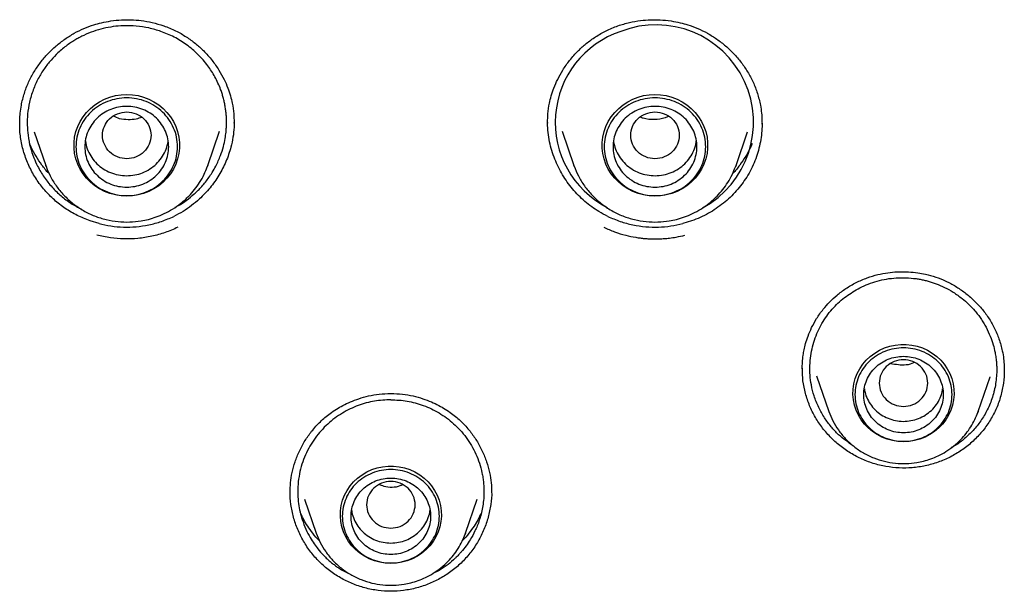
# Model space of a CAD drawing. Header units: millimetres. Extents: x 8 to 1918, y 12 to 2737.
# Tile 72 of 117: x 925 to 947, y 2306 to 2318. Entities that reach past the tile are written whole.
import ezdxf

# ---------------------------------------------------------------- set-up
doc = ezdxf.new("R2010")
doc.units = ezdxf.units.MM

msp = doc.modelspace()

# ---------------------------------------------------------------- linework, layer by layer
at = {"color": 7, "linetype": 'Continuous', "lineweight": 30}
for p, q in [((925.086, 2316.097), (925.087, 2316.124)), ((929.937, 2316.139), (929.937, 2316.125)), ((929.941, 2316.139), (929.942, 2316.121)), ((937.045, 2316.121), (937.046, 2316.139)), ((937.05, 2316.125), (937.05, 2316.139)), ((941.901, 2316.124), (941.901, 2316.097)), ((925.409, 2315.924), (925.671, 2315.165)), ((929.345, 2315.165), (929.613, 2315.94)), ((937.375, 2315.94), (937.642, 2315.165)), ((941.316, 2315.165), (941.578, 2315.924)), ((925.677, 2315.148), (925.671, 2315.165)), ((925.672, 2315.165), (925.679, 2315.147)), ((929.33, 2315.129), (929.345, 2315.165)), ((937.642, 2315.165), (937.65, 2315.147)), ((937.648, 2315.148), (937.642, 2315.165)), ((941.301, 2315.129), (941.316, 2315.165)), ((926.88, 2313.844), (926.679, 2313.905)), ((940.308, 2313.905), (940.108, 2313.844)), ((942.821, 2310.541), (942.821, 2310.559)), ((943.14, 2310.395), (943.419, 2309.587)), ((947.391, 2310.532), (947.392, 2310.497)), ((946.805, 2309.587), (947.074, 2310.367)), ((947.071, 2310.368), (947.067, 2310.358)), ((947.173, 2310.07), (947.158, 2310.041)), ((946.795, 2309.564), (946.805, 2309.587)), ((946.805, 2309.587), (946.797, 2309.564)), ((931.536, 2307.594), (931.801, 2306.827)), ((935.187, 2306.827), (935.451, 2307.594)), ((935.177, 2306.805), (935.187, 2306.827)), ((935.187, 2306.827), (935.179, 2306.805))]:
    msp.add_line(p, q, dxfattribs=at)
at = {"color": 7, "linetype": 'Continuous', "lineweight": 30, "flags": 128}
for points in [[(927.508, 2314.469), (927.379, 2314.475), (927.251, 2314.496), (927.127, 2314.529), (927.006, 2314.575), (926.892, 2314.634), (926.785, 2314.704), (926.686, 2314.785), (926.597, 2314.875), (926.518, 2314.974), (926.452, 2315.081), (926.397, 2315.195), (926.356, 2315.313), (926.328, 2315.435), (926.314, 2315.559), (926.314, 2315.684), (926.328, 2315.808), (926.356, 2315.93), (926.397, 2316.048), (926.452, 2316.161), (926.518, 2316.268), (926.597, 2316.367), (926.686, 2316.458), (926.785, 2316.539), (926.892, 2316.609), (927.006, 2316.667), (927.127, 2316.713), (927.251, 2316.747), (927.379, 2316.767), (927.508, 2316.774), (927.638, 2316.767), (927.766, 2316.747), (927.89, 2316.713), (928.011, 2316.667), (928.125, 2316.609), (928.232, 2316.539), (928.331, 2316.458), (928.42, 2316.367), (928.498, 2316.268), (928.565, 2316.161), (928.62, 2316.048), (928.661, 2315.93), (928.689, 2315.808), (928.703, 2315.684), (928.703, 2315.559), (928.689, 2315.435), (928.661, 2315.313), (928.62, 2315.195), (928.565, 2315.081), (928.498, 2314.974), (928.42, 2314.875), (928.331, 2314.785), (928.232, 2314.704), (928.125, 2314.634), (928.011, 2314.575), (927.89, 2314.529), (927.766, 2314.496), (927.638, 2314.475), (927.508, 2314.469)], [(939.479, 2314.469), (939.35, 2314.475), (939.222, 2314.496), (939.097, 2314.529), (938.977, 2314.575), (938.863, 2314.634), (938.755, 2314.704), (938.657, 2314.785), (938.568, 2314.875), (938.489, 2314.974), (938.422, 2315.081), (938.368, 2315.195), (938.327, 2315.313), (938.299, 2315.435), (938.285, 2315.559), (938.285, 2315.684), (938.299, 2315.808), (938.327, 2315.93), (938.368, 2316.048), (938.422, 2316.161), (938.489, 2316.268), (938.568, 2316.367), (938.657, 2316.458), (938.755, 2316.539), (938.863, 2316.609), (938.977, 2316.667), (939.097, 2316.713), (939.222, 2316.747), (939.35, 2316.767), (939.479, 2316.774), (939.608, 2316.767), (939.736, 2316.747), (939.861, 2316.713), (939.981, 2316.667), (940.096, 2316.609), (940.203, 2316.539), (940.302, 2316.458), (940.391, 2316.367), (940.469, 2316.268), (940.536, 2316.161), (940.59, 2316.048), (940.632, 2315.93), (940.659, 2315.808), (940.673, 2315.684), (940.673, 2315.559), (940.659, 2315.435), (940.632, 2315.313), (940.59, 2315.195), (940.536, 2315.081), (940.469, 2314.974), (940.391, 2314.875), (940.302, 2314.785), (940.203, 2314.704), (940.096, 2314.634), (939.981, 2314.575), (939.861, 2314.529), (939.736, 2314.496), (939.608, 2314.475), (939.479, 2314.469)], [(929.345, 2315.165), (929.334, 2315.132), (929.333, 2315.129)], [(941.316, 2315.165), (941.304, 2315.132), (941.303, 2315.129)], [(945.112, 2308.897), (944.986, 2308.904), (944.861, 2308.924), (944.74, 2308.957), (944.623, 2309.003), (944.512, 2309.061), (944.408, 2309.13), (944.313, 2309.21), (944.228, 2309.299), (944.153, 2309.397), (944.09, 2309.503), (944.039, 2309.614), (944.001, 2309.73), (943.977, 2309.85), (943.967, 2309.971), (943.97, 2310.092), (943.988, 2310.213), (944.019, 2310.331), (944.063, 2310.445), (944.12, 2310.553), (944.189, 2310.655), (944.269, 2310.749), (944.359, 2310.834), (944.459, 2310.908), (944.567, 2310.972), (944.681, 2311.024), (944.8, 2311.064), (944.923, 2311.09), (945.049, 2311.104), (945.175, 2311.104), (945.3, 2311.09), (945.424, 2311.064), (945.543, 2311.024), (945.657, 2310.972), (945.765, 2310.908), (945.864, 2310.834), (945.955, 2310.749), (946.035, 2310.655), (946.104, 2310.553), (946.161, 2310.445), (946.205, 2310.331), (946.236, 2310.213), (946.254, 2310.092), (946.257, 2309.971), (946.247, 2309.85), (946.222, 2309.73), (946.185, 2309.614), (946.134, 2309.503), (946.071, 2309.397), (945.996, 2309.299), (945.911, 2309.21), (945.815, 2309.13), (945.712, 2309.061), (945.601, 2309.003), (945.484, 2308.957), (945.362, 2308.924), (945.238, 2308.904), (945.112, 2308.897)], [(933.494, 2306.138), (933.368, 2306.145), (933.243, 2306.165), (933.122, 2306.198), (933.005, 2306.243), (932.894, 2306.301), (932.79, 2306.371), (932.695, 2306.451), (932.609, 2306.54), (932.535, 2306.638), (932.472, 2306.743), (932.421, 2306.855), (932.383, 2306.971), (932.359, 2307.09), (932.349, 2307.211), (932.352, 2307.333), (932.369, 2307.453), (932.4, 2307.571), (932.445, 2307.685), (932.502, 2307.794), (932.571, 2307.896), (932.651, 2307.99), (932.741, 2308.074), (932.841, 2308.149), (932.949, 2308.213), (933.063, 2308.265), (933.182, 2308.304), (933.305, 2308.331), (933.431, 2308.344), (933.557, 2308.344), (933.682, 2308.331), (933.806, 2308.304), (933.925, 2308.265), (934.039, 2308.213), (934.147, 2308.149), (934.246, 2308.074), (934.337, 2307.99), (934.417, 2307.896), (934.486, 2307.794), (934.543, 2307.685), (934.587, 2307.571), (934.618, 2307.453), (934.635, 2307.333), (934.639, 2307.211), (934.629, 2307.09), (934.604, 2306.971), (934.567, 2306.855), (934.516, 2306.743), (934.453, 2306.638), (934.378, 2306.54), (934.293, 2306.451), (934.197, 2306.371), (934.094, 2306.301), (933.983, 2306.243), (933.866, 2306.198), (933.744, 2306.165), (933.62, 2306.145), (933.494, 2306.138)]]:
    msp.add_lwpolyline(points, dxfattribs=at)
at = {"color": 7, "linetype": 'Continuous', "lineweight": 30}
for centre, radius, start, end in [((939.393, 2316.142), 2.174, 108.4901, 242.6748), ((939.503, 2316.143), 2.21, 298.3848, 111.1932)]:
    msp.add_arc(centre, radius, start, end, dxfattribs=at)
for points, knots in [([(925.082, 2316.09), (925.082, 2316.127), (925.083, 2316.211), (925.093, 2316.358), (925.122, 2316.56), (925.182, 2316.797), (925.279, 2317.051), (925.403, 2317.286), (925.551, 2317.502), (925.718, 2317.699), (925.904, 2317.876), (926.104, 2318.031), (926.315, 2318.164), (926.536, 2318.273), (926.743, 2318.349), (926.946, 2318.405), (927.156, 2318.445), (927.38, 2318.467), (927.612, 2318.47), (927.844, 2318.452), (928.093, 2318.41), (928.26, 2318.358), (928.346, 2318.331)], [0, 0, 0, 0, 0.025964, 0.058923, 0.098697, 0.159787, 0.219034, 0.276581, 0.33315, 0.389125, 0.444418, 0.498925, 0.552474, 0.605027, 0.656655, 0.69427, 0.739755, 0.793129, 0.838324, 0.887897, 0.941801, 1, 1, 1, 1]), ([(938.641, 2318.331), (938.728, 2318.358), (938.894, 2318.41), (939.144, 2318.452), (939.376, 2318.47), (939.607, 2318.467), (939.832, 2318.445), (940.041, 2318.405), (940.244, 2318.349), (940.452, 2318.273), (940.672, 2318.164), (940.884, 2318.031), (941.084, 2317.876), (941.269, 2317.699), (941.437, 2317.502), (941.584, 2317.286), (941.709, 2317.051), (941.806, 2316.797), (941.865, 2316.56), (941.895, 2316.358), (941.905, 2316.211), (941.905, 2316.127), (941.905, 2316.09)], [0, 0, 0, 0, 0.058199, 0.112103, 0.161676, 0.206871, 0.260245, 0.30573, 0.343345, 0.394973, 0.447526, 0.501075, 0.555582, 0.610875, 0.66685, 0.723419, 0.780966, 0.840213, 0.901303, 0.941077, 0.974036, 1, 1, 1, 1]), ([(928.284, 2318.204), (928.193, 2318.232), (928.011, 2318.288), (927.723, 2318.33), (927.452, 2318.337), (927.201, 2318.315), (926.975, 2318.272), (926.752, 2318.207), (926.577, 2318.135), (926.446, 2318.07), (926.354, 2318.019), (926.257, 2317.959), (926.156, 2317.889), (926.052, 2317.808), (925.927, 2317.698), (925.785, 2317.551), (925.634, 2317.358), (925.496, 2317.132), (925.382, 2316.876), (925.301, 2316.606), (925.258, 2316.337), (925.249, 2316.086), (925.268, 2315.831), (925.317, 2315.583), (925.394, 2315.349), (925.477, 2315.165), (925.558, 2315.018), (925.636, 2314.897), (925.722, 2314.781), (925.815, 2314.672), (925.914, 2314.57), (926.053, 2314.443), (926.239, 2314.302), (926.403, 2314.214), (926.484, 2314.17)], [0, 0, 0, 0, 0.041692, 0.084271, 0.127735, 0.160923, 0.194609, 0.22879, 0.263466, 0.277711, 0.293264, 0.310125, 0.328293, 0.347766, 0.368544, 0.402148, 0.43868, 0.478135, 0.520509, 0.564214, 0.605012, 0.642907, 0.677902, 0.720044, 0.757046, 0.788912, 0.810718, 0.832376, 0.853886, 0.875247, 0.896461, 0.917527, 0.9592, 1, 1, 1, 1]), ([(928.607, 2314.216), (928.631, 2314.228), (928.719, 2314.274), (928.864, 2314.373), (929.012, 2314.491), (929.126, 2314.6), (929.212, 2314.69), (929.294, 2314.788), (929.373, 2314.893), (929.453, 2315.013), (929.545, 2315.176), (929.632, 2315.373), (929.699, 2315.584), (929.738, 2315.763), (929.758, 2315.907), (929.767, 2316.015), (929.769, 2316.082), (929.77, 2316.117), (929.77, 2316.129), (929.77, 2316.133), (929.77, 2316.134), (929.77, 2316.135), (929.77, 2316.138), (929.77, 2316.145), (929.77, 2316.165), (929.769, 2316.219), (929.765, 2316.303), (929.754, 2316.407), (929.739, 2316.508), (929.72, 2316.606), (929.696, 2316.702), (929.669, 2316.795), (929.613, 2316.955), (929.516, 2317.17), (929.374, 2317.391), (929.241, 2317.558), (929.124, 2317.683), (928.999, 2317.797), (928.823, 2317.935), (928.589, 2318.082), (928.385, 2318.163), (928.284, 2318.204)], [0, 0, 0, 0, 0.015816, 0.057791, 0.102735, 0.126331, 0.150671, 0.175757, 0.201588, 0.228166, 0.260924, 0.312181, 0.356018, 0.392423, 0.421386, 0.4429, 0.45696, 0.461193, 0.463561, 0.464046, 0.464072, 0.464107, 0.464656, 0.465755, 0.467953, 0.476744, 0.497835, 0.518551, 0.538891, 0.558855, 0.578444, 0.597656, 0.616492, 0.679401, 0.7377, 0.771717, 0.805386, 0.838708, 0.871682, 0.936538, 1, 1, 1, 1]), ([(928.346, 2318.331), (928.438, 2318.295), (928.615, 2318.225), (928.854, 2318.087), (929.063, 2317.935), (929.261, 2317.757), (929.441, 2317.556), (929.596, 2317.336), (929.713, 2317.125), (929.798, 2316.929), (929.859, 2316.747), (929.906, 2316.552), (929.937, 2316.35), (929.94, 2316.205), (929.941, 2316.139)], [0, 0, 0, 0, 0.1000169, 0.1941136, 0.2826015, 0.3656441, 0.4680099, 0.5609541, 0.6445402, 0.7188144, 0.7839202, 0.8441257, 0.9287694, 1, 1, 1, 1]), ([(937.046, 2316.139), (937.048, 2316.205), (937.051, 2316.35), (937.081, 2316.552), (937.129, 2316.747), (937.19, 2316.929), (937.275, 2317.125), (937.392, 2317.336), (937.547, 2317.556), (937.727, 2317.757), (937.925, 2317.935), (938.134, 2318.087), (938.373, 2318.225), (938.55, 2318.295), (938.641, 2318.331)], [0, 0, 0, 0, 0.071231, 0.155874, 0.21608, 0.281186, 0.35546, 0.439046, 0.53199, 0.634356, 0.717399, 0.805886, 0.899983, 1, 1, 1, 1]), ([(927.508, 2316.377), (927.437, 2316.368), (927.293, 2316.352), (927.109, 2316.23), (926.988, 2316.055), (926.944, 2315.847), (926.988, 2315.639), (927.109, 2315.462), (927.293, 2315.345), (927.508, 2315.302), (927.724, 2315.345), (927.908, 2315.462), (928.029, 2315.639), (928.073, 2315.847), (928.029, 2316.055), (927.908, 2316.23), (927.724, 2316.352), (927.58, 2316.368), (927.508, 2316.377)], [0, 0, 0, 0, 0.0625, 0.125, 0.1875, 0.25, 0.3125, 0.375, 0.4375, 0.5, 0.5625, 0.625, 0.6875, 0.75, 0.8125, 0.875, 0.9375, 1, 1, 1, 1]), ([(927.848, 2316.253), (927.807, 2316.239), (927.706, 2316.205), (927.536, 2316.198), (927.358, 2316.209), (927.257, 2316.26), (927.214, 2316.282)], [0, 0, 0, 0, 0.199201, 0.484814, 0.776669, 1, 1, 1, 1]), ([(939.479, 2316.377), (939.407, 2316.368), (939.264, 2316.352), (939.08, 2316.23), (938.959, 2316.055), (938.914, 2315.847), (938.959, 2315.639), (939.08, 2315.462), (939.264, 2315.345), (939.479, 2315.302), (939.695, 2315.345), (939.879, 2315.462), (940, 2315.639), (940.044, 2315.847), (940, 2316.055), (939.879, 2316.23), (939.695, 2316.352), (939.551, 2316.368), (939.479, 2316.377)], [0, 0, 0, 0, 0.0625, 0.125, 0.1875, 0.25, 0.3125, 0.375, 0.4375, 0.5, 0.5625, 0.625, 0.6875, 0.75, 0.8125, 0.875, 0.9375, 1, 1, 1, 1]), ([(939.784, 2316.275), (939.76, 2316.264), (939.662, 2316.217), (939.465, 2316.201), (939.27, 2316.207), (939.171, 2316.25), (939.149, 2316.259)], [0, 0, 0, 0, 0.124222, 0.500931, 0.893035, 1, 1, 1, 1]), ([(926.679, 2313.905), (926.58, 2313.944), (926.383, 2314.022), (926.111, 2314.185), (925.863, 2314.378), (925.643, 2314.601), (925.454, 2314.851), (925.3, 2315.124), (925.184, 2315.414), (925.111, 2315.717), (925.079, 2315.956), (925.084, 2316.092), (925.085, 2316.126)], [0, 0, 0, 0, 0.1078, 0.214919, 0.321721, 0.428507, 0.535576, 0.643283, 0.751068, 0.858317, 0.965269, 1, 1, 1, 1]), ([(929.94, 2316.151), (929.941, 2316.111), (929.942, 2315.995), (929.919, 2315.803), (929.864, 2315.54), (929.763, 2315.248), (929.604, 2314.938), (929.402, 2314.653), (929.189, 2314.425), (928.98, 2314.251), (928.787, 2314.117), (928.648, 2314.045), (928.578, 2314.009)], [0, 0, 0, 0, 0.044751, 0.131779, 0.218708, 0.349041, 0.479414, 0.609715, 0.73982, 0.826493, 0.913166, 1, 1, 1, 1]), ([(938.409, 2314.009), (938.342, 2314.044), (938.215, 2314.109), (938.044, 2314.225), (937.889, 2314.348), (937.744, 2314.484), (937.61, 2314.631), (937.49, 2314.786), (937.383, 2314.95), (937.289, 2315.123), (937.207, 2315.306), (937.139, 2315.499), (937.088, 2315.702), (937.053, 2315.911), (937.047, 2316.053), (937.044, 2316.124)], [0, 0, 0, 0, 0.08532, 0.158662, 0.232007, 0.307418, 0.382831, 0.456125, 0.529419, 0.604538, 0.679655, 0.758469, 0.837278, 0.918642, 1, 1, 1, 1]), ([(941.905, 2316.126), (941.906, 2316.099), (941.907, 2316.006), (941.893, 2315.848), (941.861, 2315.651), (941.812, 2315.457), (941.746, 2315.266), (941.662, 2315.08), (941.562, 2314.903), (941.449, 2314.737), (941.324, 2314.583), (941.184, 2314.438), (941.031, 2314.304), (940.867, 2314.183), (940.692, 2314.075), (940.506, 2313.98), (940.374, 2313.93), (940.308, 2313.905)], [0, 0, 0, 0, 0.027556, 0.096393, 0.16523, 0.234209, 0.303186, 0.37427, 0.445355, 0.512774, 0.580193, 0.649522, 0.718852, 0.788094, 0.857335, 0.928668, 1, 1, 1, 1]), ([(925.757, 2314.972), (925.752, 2314.976), (925.689, 2315.037), (925.585, 2315.17), (925.45, 2315.368), (925.357, 2315.535), (925.317, 2315.636), (925.305, 2315.664)], [0, 0, 0, 0, 0.023671, 0.314143, 0.603222, 0.891368, 1, 1, 1, 1]), ([(926.572, 2315.721), (926.576, 2315.69), (926.586, 2315.6), (926.643, 2315.457), (926.737, 2315.302), (926.863, 2315.167), (927.012, 2315.059), (927.181, 2314.981), (927.363, 2314.936), (927.55, 2314.926), (927.736, 2314.952), (927.913, 2315.012), (928.074, 2315.104), (928.213, 2315.224), (928.325, 2315.369), (928.408, 2315.53), (928.434, 2315.647), (928.447, 2315.704)], [0, 0, 0, 0, 0.035625, 0.104601, 0.173578, 0.242554, 0.311531, 0.380507, 0.449484, 0.51846, 0.587436, 0.656413, 0.725389, 0.794366, 0.863342, 0.932319, 1, 1, 1, 1]), ([(938.541, 2315.704), (938.554, 2315.647), (938.579, 2315.53), (938.662, 2315.369), (938.774, 2315.224), (938.914, 2315.104), (939.075, 2315.012), (939.252, 2314.952), (939.437, 2314.926), (939.625, 2314.936), (939.806, 2314.981), (939.975, 2315.059), (940.125, 2315.167), (940.251, 2315.302), (940.345, 2315.457), (940.401, 2315.6), (940.412, 2315.69), (940.416, 2315.721)], [0, 0, 0, 0, 0.067681, 0.136658, 0.205634, 0.274611, 0.343587, 0.412564, 0.48154, 0.550516, 0.619493, 0.688469, 0.757446, 0.826422, 0.895399, 0.964375, 1, 1, 1, 1]), ([(941.682, 2315.664), (941.671, 2315.636), (941.63, 2315.535), (941.538, 2315.368), (941.403, 2315.17), (941.302, 2315.04), (941.242, 2314.982), (941.24, 2314.98)], [0, 0, 0, 0, 0.1102767, 0.4028761, 0.696423, 0.9913846, 1, 1, 1, 1]), ([(925.679, 2315.147), (925.708, 2315.073), (925.77, 2314.917), (925.907, 2314.696), (926.08, 2314.484), (926.287, 2314.295), (926.522, 2314.135), (926.777, 2314.013), (927.041, 2313.93), (927.308, 2313.884), (927.573, 2313.876), (927.804, 2313.898), (928.005, 2313.94), (928.182, 2313.994), (928.366, 2314.071), (928.554, 2314.173), (928.743, 2314.306), (928.908, 2314.455), (929.048, 2314.615), (929.165, 2314.78), (929.262, 2314.952), (929.309, 2315.073), (929.33, 2315.129)], [0, 0, 0, 0, 0.050344, 0.106463, 0.164464, 0.224469, 0.285359, 0.344968, 0.403264, 0.460259, 0.515963, 0.570386, 0.606493, 0.645351, 0.687404, 0.732681, 0.781211, 0.833018, 0.874051, 0.916945, 0.961703, 1, 1, 1, 1]), ([(937.65, 2315.147), (937.679, 2315.073), (937.74, 2314.917), (937.878, 2314.696), (938.051, 2314.484), (938.258, 2314.295), (938.493, 2314.135), (938.747, 2314.013), (939.011, 2313.93), (939.279, 2313.884), (939.544, 2313.876), (939.775, 2313.898), (939.975, 2313.94), (940.152, 2313.994), (940.337, 2314.071), (940.525, 2314.173), (940.713, 2314.306), (940.878, 2314.455), (941.019, 2314.615), (941.135, 2314.78), (941.233, 2314.952), (941.28, 2315.073), (941.301, 2315.129)], [0, 0, 0, 0, 0.050344, 0.106463, 0.164464, 0.224469, 0.285359, 0.344968, 0.403264, 0.460259, 0.515963, 0.570386, 0.606493, 0.645351, 0.687404, 0.732681, 0.781211, 0.833018, 0.874051, 0.916945, 0.961703, 1, 1, 1, 1]), ([(926.88, 2313.844), (926.97, 2313.824), (927.151, 2313.784), (927.433, 2313.762), (927.721, 2313.769), (928.011, 2313.813), (928.301, 2313.889), (928.485, 2313.969), (928.578, 2314.009)], [0, 0, 0, 0, 0.158566, 0.320369, 0.485412, 0.653696, 0.825224, 1, 1, 1, 1]), ([(938.409, 2314.009), (938.502, 2313.969), (938.686, 2313.889), (938.976, 2313.813), (939.267, 2313.769), (939.555, 2313.762), (939.837, 2313.784), (940.018, 2313.824), (940.108, 2313.844)], [0, 0, 0, 0, 0.174775, 0.346304, 0.514588, 0.67963, 0.841433, 1, 1, 1, 1]), ([(928.668, 2313.761), (928.572, 2313.719), (928.38, 2313.635), (928.075, 2313.552), (927.764, 2313.503), (927.449, 2313.492), (927.136, 2313.514), (926.933, 2313.559), (926.831, 2313.582)], [0, 0, 0, 0, 0.1675729, 0.3339542, 0.5018949, 0.6684899, 0.8336255, 1, 1, 1, 1]), ([(938.319, 2313.761), (938.4, 2313.725), (938.562, 2313.653), (938.806, 2313.58), (939.001, 2313.539), (939.127, 2313.521), (939.182, 2313.514), (939.206, 2313.511), (939.217, 2313.51), (939.222, 2313.51), (939.224, 2313.51), (939.226, 2313.509), (939.226, 2313.509), (939.229, 2313.509), (939.239, 2313.508), (939.26, 2313.506), (939.297, 2313.503), (939.337, 2313.501), (939.376, 2313.499), (939.411, 2313.498), (939.449, 2313.497), (939.491, 2313.497), (939.537, 2313.498), (939.586, 2313.499), (939.639, 2313.502), (939.713, 2313.507), (939.822, 2313.517), (939.977, 2313.54), (940.092, 2313.567), (940.156, 2313.582)], [0, 0, 0, 0, 0.14115, 0.281694, 0.405047, 0.459264, 0.483109, 0.493599, 0.498214, 0.500027, 0.50184, 0.501875, 0.50216, 0.502963, 0.506014, 0.517902, 0.537501, 0.564804, 0.581344, 0.599808, 0.620195, 0.642504, 0.666735, 0.692887, 0.72096, 0.750953, 0.811357, 0.894356, 1, 1, 1, 1]), ([(944.037, 2312.508), (944.12, 2312.546), (944.279, 2312.619), (944.522, 2312.69), (944.751, 2312.733), (944.983, 2312.755), (945.21, 2312.755), (945.423, 2312.734), (945.63, 2312.697), (945.844, 2312.637), (946.073, 2312.544), (946.295, 2312.426), (946.506, 2312.282), (946.704, 2312.114), (946.883, 2311.924), (947.042, 2311.713), (947.176, 2311.481), (947.281, 2311.228), (947.348, 2310.99), (947.382, 2310.785), (947.395, 2310.629), (947.396, 2310.537), (947.396, 2310.495)], [0, 0, 0, 0, 0.057924, 0.111655, 0.161107, 0.206189, 0.259382, 0.30464, 0.341996, 0.393173, 0.445336, 0.498616, 0.552927, 0.608046, 0.663829, 0.720165, 0.777454, 0.836398, 0.897135, 0.936995, 0.971334, 1, 1, 1, 1]), ([(942.818, 2310.553), (942.818, 2310.601), (942.82, 2310.701), (942.834, 2310.845), (942.859, 2310.99), (942.895, 2311.136), (942.95, 2311.305), (943.031, 2311.495), (943.144, 2311.7), (943.281, 2311.894), (943.437, 2312.071), (943.608, 2312.23), (943.807, 2312.381), (943.959, 2312.465), (944.037, 2312.508)], [0, 0, 0, 0, 0.0622779, 0.1309045, 0.1817917, 0.2435581, 0.3170339, 0.4018775, 0.4980644, 0.6056839, 0.6940308, 0.7890407, 0.8909186, 1, 1, 1, 1]), ([(944.122, 2312.388), (944.185, 2312.418), (944.313, 2312.478), (944.516, 2312.544), (944.728, 2312.592), (944.948, 2312.617), (945.173, 2312.621), (945.354, 2312.604), (945.49, 2312.582), (945.58, 2312.563), (945.671, 2312.54), (945.761, 2312.513), (945.885, 2312.469), (946.048, 2312.4), (946.247, 2312.289), (946.43, 2312.159), (946.593, 2312.016), (946.711, 2311.891), (946.8, 2311.78), (946.865, 2311.69), (946.926, 2311.595), (947.002, 2311.463), (947.079, 2311.298), (947.145, 2311.106), (947.185, 2310.941), (947.207, 2310.804), (947.219, 2310.697), (947.223, 2310.621), (947.224, 2310.578), (947.224, 2310.561), (947.224, 2310.553), (947.225, 2310.55), (947.225, 2310.549), (947.225, 2310.548), (947.225, 2310.548), (947.225, 2310.548), (947.225, 2310.437), (947.209, 2310.219), (947.135, 2309.908), (947.019, 2309.624), (946.87, 2309.372), (946.696, 2309.153), (946.504, 2308.97), (946.334, 2308.839), (946.225, 2308.778), (946.189, 2308.758)], [0, 0, 0, 0, 0.032233, 0.064989, 0.098267, 0.132067, 0.166387, 0.201226, 0.215313, 0.229482, 0.243734, 0.25807, 0.272487, 0.304323, 0.339198, 0.377104, 0.407528, 0.439653, 0.456357, 0.473486, 0.491039, 0.509015, 0.544405, 0.575892, 0.60348, 0.623647, 0.641068, 0.654129, 0.659203, 0.661305, 0.662205, 0.662596, 0.662767, 0.662842, 0.662875, 0.66289, 0.662901, 0.715008, 0.764883, 0.812534, 0.857969, 0.901195, 0.942219, 0.981048, 1, 1, 1, 1]), ([(943.978, 2308.8), (943.861, 2308.882), (943.677, 2309.009), (943.468, 2309.237), (943.314, 2309.443), (943.182, 2309.679), (943.083, 2309.93), (943.021, 2310.176), (942.982, 2310.479), (942.994, 2310.843), (943.097, 2311.255), (943.275, 2311.626), (943.515, 2311.942), (943.797, 2312.203), (944.015, 2312.327), (944.122, 2312.388)], [0, 0, 0, 0, 0.096173, 0.151632, 0.210187, 0.271845, 0.336615, 0.394693, 0.446413, 0.547179, 0.644565, 0.738553, 0.82913, 0.916281, 1, 1, 1, 1]), ([(945.112, 2309.698), (945.04, 2309.706), (944.896, 2309.723), (944.712, 2309.844), (944.591, 2310.02), (944.547, 2310.228), (944.591, 2310.436), (944.712, 2310.613), (944.896, 2310.73), (945.112, 2310.773), (945.327, 2310.73), (945.511, 2310.613), (945.632, 2310.436), (945.677, 2310.228), (945.632, 2310.02), (945.511, 2309.844), (945.327, 2309.723), (945.184, 2309.706), (945.112, 2309.698)], [0, 0, 0, 0, 0.0625, 0.125, 0.1875, 0.25, 0.3125, 0.375, 0.4375, 0.5, 0.5625, 0.625, 0.6875, 0.75, 0.8125, 0.875, 0.9375, 1, 1, 1, 1]), ([(945.356, 2310.696), (945.351, 2310.693), (945.245, 2310.633), (945.05, 2310.627), (944.88, 2310.657), (944.823, 2310.667)], [0, 0, 0, 0, 0.03142, 0.678321, 1, 1, 1, 1]), ([(946.171, 2308.552), (946.079, 2308.51), (945.898, 2308.426), (945.607, 2308.347), (945.311, 2308.304), (945.011, 2308.298), (944.713, 2308.331), (944.421, 2308.402), (944.141, 2308.51), (943.878, 2308.654), (943.636, 2308.829), (943.419, 2309.032), (943.23, 2309.261), (943.073, 2309.513), (942.951, 2309.782), (942.868, 2310.064), (942.822, 2310.327), (942.821, 2310.495), (942.821, 2310.565)], [0, 0, 0, 0, 0.064199, 0.12798, 0.191529, 0.254978, 0.318447, 0.38208, 0.445768, 0.509363, 0.572934, 0.63649, 0.700041, 0.76364, 0.827205, 0.890675, 0.954158, 1, 1, 1, 1]), ([(947.393, 2310.527), (947.394, 2310.5), (947.4, 2310.375), (947.37, 2310.152), (947.302, 2309.865), (947.193, 2309.59), (947.049, 2309.332), (946.872, 2309.095), (946.665, 2308.884), (946.432, 2308.697), (946.258, 2308.6), (946.171, 2308.552)], [0, 0, 0, 0, 0.033939, 0.154637, 0.275953, 0.397189, 0.517701, 0.637889, 0.758093, 0.878657, 1, 1, 1, 1]), ([(931.21, 2307.743), (931.212, 2307.817), (931.214, 2307.967), (931.255, 2308.205), (931.321, 2308.446), (931.418, 2308.689), (931.544, 2308.922), (931.674, 2309.108), (931.793, 2309.249), (931.894, 2309.353), (932.002, 2309.45), (932.123, 2309.546), (932.258, 2309.637), (932.412, 2309.725), (932.581, 2309.806), (932.774, 2309.88), (932.993, 2309.941), (933.235, 2309.985), (933.405, 2309.99), (933.494, 2309.994)], [0, 0, 0, 0, 0.065643, 0.132193, 0.202566, 0.276913, 0.353129, 0.426007, 0.467988, 0.508656, 0.548127, 0.589395, 0.638333, 0.685119, 0.737358, 0.795022, 0.858058, 0.926398, 1, 1, 1, 1]), ([(933.494, 2309.994), (933.582, 2309.99), (933.752, 2309.985), (933.995, 2309.941), (934.213, 2309.88), (934.407, 2309.806), (934.576, 2309.725), (934.729, 2309.637), (934.864, 2309.546), (934.986, 2309.45), (935.093, 2309.353), (935.195, 2309.249), (935.314, 2309.108), (935.444, 2308.922), (935.57, 2308.689), (935.667, 2308.446), (935.733, 2308.205), (935.773, 2307.967), (935.776, 2307.817), (935.777, 2307.743)], [0, 0, 0, 0, 0.073602, 0.141942, 0.204978, 0.262642, 0.314881, 0.361667, 0.410605, 0.451873, 0.491344, 0.532012, 0.573993, 0.646871, 0.723087, 0.797434, 0.867807, 0.934357, 1, 1, 1, 1]), ([(944.225, 2310.1), (944.232, 2310.061), (944.247, 2309.965), (944.311, 2309.823), (944.407, 2309.68), (944.532, 2309.558), (944.679, 2309.462), (944.842, 2309.395), (945.016, 2309.36), (945.194, 2309.359), (945.368, 2309.391), (945.533, 2309.455), (945.681, 2309.549), (945.808, 2309.669), (945.907, 2309.811), (945.974, 2309.956), (945.991, 2310.055), (945.999, 2310.098)], [0, 0, 0, 0, 0.04858, 0.117684, 0.186788, 0.255892, 0.324996, 0.3941, 0.463204, 0.532308, 0.601412, 0.670516, 0.73962, 0.808724, 0.877828, 0.946932, 1, 1, 1, 1]), ([(933.494, 2309.852), (933.37, 2309.845), (933.118, 2309.833), (932.745, 2309.728), (932.383, 2309.555), (932.05, 2309.306), (931.763, 2308.987), (931.542, 2308.602), (931.405, 2308.167), (931.375, 2307.788), (931.399, 2307.5), (931.433, 2307.311), (931.487, 2307.115), (931.562, 2306.921), (931.656, 2306.736), (931.75, 2306.589), (931.85, 2306.455), (931.942, 2306.349), (932.03, 2306.261), (932.099, 2306.198), (932.169, 2306.139), (932.242, 2306.084), (932.365, 2305.995), (932.476, 2305.943), (932.56, 2305.903)], [0, 0, 0, 0, 0.06538, 0.133436, 0.204162, 0.277551, 0.353591, 0.432266, 0.513559, 0.597448, 0.634463, 0.668855, 0.70063, 0.743385, 0.780286, 0.811345, 0.836575, 0.86957, 0.886219, 0.902703, 0.919024, 0.935182, 0.951179, 1, 1, 1, 1]), ([(933.494, 2309.852), (933.617, 2309.846), (933.867, 2309.833), (934.238, 2309.73), (934.597, 2309.559), (934.928, 2309.315), (935.214, 2309), (935.436, 2308.622), (935.54, 2308.304), (935.581, 2308.081), (935.595, 2307.967), (935.603, 2307.851), (935.605, 2307.662), (935.581, 2307.414), (935.508, 2307.126), (935.41, 2306.884), (935.278, 2306.641), (935.152, 2306.47), (935.049, 2306.355), (935.012, 2306.316), (934.979, 2306.283), (934.857, 2306.165), (934.688, 2306.023), (934.502, 2305.937), (934.445, 2305.911)], [0, 0, 0, 0, 0.065175, 0.132949, 0.203316, 0.276269, 0.351796, 0.429884, 0.510514, 0.531105, 0.551854, 0.572762, 0.593826, 0.65344, 0.706589, 0.753296, 0.793577, 0.854875, 0.866218, 0.875966, 0.884119, 0.890679, 0.966747, 1, 1, 1, 1]), ([(943.419, 2309.587), (943.448, 2309.514), (943.506, 2309.366), (943.633, 2309.16), (943.79, 2308.965), (943.981, 2308.789), (944.197, 2308.641), (944.432, 2308.527), (944.677, 2308.449), (944.925, 2308.406), (945.17, 2308.398), (945.385, 2308.419), (945.571, 2308.458), (945.735, 2308.509), (945.906, 2308.58), (946.08, 2308.675), (946.253, 2308.797), (946.404, 2308.935), (946.533, 2309.083), (946.639, 2309.234), (946.73, 2309.395), (946.774, 2309.51), (946.795, 2309.564)], [0, 0, 0, 0, 0.053072, 0.108175, 0.165401, 0.224878, 0.285687, 0.345282, 0.403557, 0.460523, 0.516194, 0.570581, 0.606807, 0.645776, 0.687793, 0.732891, 0.7811, 0.832447, 0.873042, 0.915422, 0.959587, 1, 1, 1, 1]), ([(933.494, 2306.939), (933.422, 2306.947), (933.278, 2306.963), (933.094, 2307.085), (932.973, 2307.261), (932.929, 2307.469), (932.973, 2307.677), (933.094, 2307.854), (933.278, 2307.97), (933.494, 2308.013), (933.709, 2307.97), (933.893, 2307.854), (934.014, 2307.677), (934.059, 2307.469), (934.014, 2307.261), (933.893, 2307.085), (933.709, 2306.963), (933.566, 2306.947), (933.494, 2306.939)], [0, 0, 0, 0, 0.0625, 0.125, 0.1875, 0.25, 0.3125, 0.375, 0.4375, 0.5, 0.5625, 0.625, 0.6875, 0.75, 0.8125, 0.875, 0.9375, 1, 1, 1, 1]), ([(933.494, 2305.506), (933.397, 2305.51), (933.199, 2305.519), (932.905, 2305.579), (932.617, 2305.674), (932.348, 2305.807), (932.098, 2305.972), (931.872, 2306.169), (931.675, 2306.393), (931.509, 2306.641), (931.378, 2306.906), (931.282, 2307.186), (931.227, 2307.475), (931.204, 2307.671), (931.21, 2307.769), (931.21, 2307.77)], [0, 0, 0, 0, 0.0805406, 0.1654918, 0.2501294, 0.3331542, 0.4164069, 0.5002296, 0.5841158, 0.6674962, 0.7506016, 0.8335942, 0.9166211, 0.9998668, 1, 1, 1, 1]), ([(933.759, 2307.923), (933.74, 2307.913), (933.611, 2307.853), (933.414, 2307.852), (933.267, 2307.911), (933.232, 2307.925)], [0, 0, 0, 0, 0.120846, 0.788897, 1, 1, 1, 1]), ([(935.777, 2307.77), (935.777, 2307.769), (935.784, 2307.671), (935.761, 2307.475), (935.706, 2307.186), (935.609, 2306.906), (935.478, 2306.641), (935.313, 2306.393), (935.115, 2306.169), (934.889, 2305.972), (934.64, 2305.807), (934.37, 2305.674), (934.083, 2305.579), (933.788, 2305.519), (933.59, 2305.51), (933.494, 2305.506)], [0, 0, 0, 0, 0.0001332, 0.0833789, 0.1664058, 0.2493984, 0.3325038, 0.4158842, 0.4997704, 0.5835931, 0.6668458, 0.7498706, 0.8345082, 0.9194594, 1, 1, 1, 1]), ([(931.876, 2306.652), (931.874, 2306.654), (931.818, 2306.706), (931.728, 2306.818), (931.61, 2306.978), (931.521, 2307.129), (931.466, 2307.235), (931.443, 2307.289), (931.439, 2307.298)], [0, 0, 0, 0, 0.008923, 0.29149, 0.544756, 0.769078, 0.964695, 1, 1, 1, 1]), ([(932.607, 2307.339), (932.608, 2307.326), (932.614, 2307.256), (932.659, 2307.135), (932.74, 2306.984), (932.853, 2306.852), (932.991, 2306.743), (933.147, 2306.662), (933.317, 2306.613), (933.494, 2306.596), (933.67, 2306.613), (933.84, 2306.662), (933.997, 2306.743), (934.134, 2306.852), (934.247, 2306.984), (934.329, 2307.135), (934.373, 2307.256), (934.379, 2307.326), (934.38, 2307.339)], [0, 0, 0, 0, 0.0159302, 0.0850831, 0.1542359, 0.2233887, 0.2925415, 0.3616944, 0.4308472, 0.5, 0.5691528, 0.6383056, 0.7074585, 0.7766113, 0.8457641, 0.9149169, 0.9840698, 1, 1, 1, 1]), ([(935.537, 2307.271), (935.515, 2307.226), (935.468, 2307.129), (935.378, 2306.978), (935.26, 2306.818), (935.171, 2306.707), (935.116, 2306.656), (935.116, 2306.656)], [0, 0, 0, 0, 0.202427, 0.43709, 0.702031, 0.997623, 1, 1, 1, 1]), ([(931.801, 2306.827), (931.83, 2306.755), (931.887, 2306.607), (932.015, 2306.4), (932.172, 2306.206), (932.362, 2306.03), (932.579, 2305.882), (932.814, 2305.768), (933.059, 2305.689), (933.307, 2305.647), (933.552, 2305.638), (933.767, 2305.66), (933.953, 2305.699), (934.117, 2305.749), (934.288, 2305.82), (934.462, 2305.916), (934.635, 2306.038), (934.786, 2306.176), (934.915, 2306.323), (935.021, 2306.475), (935.112, 2306.636), (935.156, 2306.75), (935.177, 2306.805)], [0, 0, 0, 0, 0.053072, 0.108175, 0.165401, 0.224878, 0.285687, 0.345282, 0.403557, 0.460523, 0.516194, 0.570581, 0.606807, 0.645776, 0.687793, 0.732891, 0.7811, 0.832447, 0.873042, 0.915422, 0.959587, 1, 1, 1, 1])]:
    msp.add_open_spline(points, degree=3, knots=knots, dxfattribs=at)
for points in [[(928.658, 2315.587), (928.654, 2315.515), (928.646, 2315.37), (928.577, 2315.161), (928.471, 2314.968), (928.327, 2314.799), (928.151, 2314.66), (927.951, 2314.557), (927.734, 2314.494), (927.508, 2314.472), (927.283, 2314.494), (927.066, 2314.557), (926.865, 2314.66), (926.69, 2314.799), (926.546, 2314.968), (926.439, 2315.161), (926.373, 2315.37), (926.351, 2315.587), (926.373, 2315.805), (926.439, 2316.014), (926.546, 2316.207), (926.69, 2316.376), (926.865, 2316.515), (927.066, 2316.618), (927.283, 2316.681), (927.508, 2316.703), (927.734, 2316.681), (927.951, 2316.618), (928.151, 2316.515), (928.327, 2316.376), (928.471, 2316.207), (928.577, 2316.014), (928.646, 2315.805), (928.654, 2315.66), (928.658, 2315.587)], [(940.629, 2315.587), (940.625, 2315.515), (940.616, 2315.37), (940.548, 2315.161), (940.442, 2314.968), (940.298, 2314.799), (940.122, 2314.66), (939.922, 2314.557), (939.705, 2314.494), (939.479, 2314.472), (939.253, 2314.494), (939.036, 2314.557), (938.836, 2314.66), (938.661, 2314.799), (938.517, 2314.968), (938.41, 2315.161), (938.344, 2315.37), (938.322, 2315.587), (938.344, 2315.805), (938.41, 2316.014), (938.517, 2316.207), (938.661, 2316.376), (938.836, 2316.515), (939.036, 2316.618), (939.253, 2316.681), (939.479, 2316.703), (939.705, 2316.681), (939.922, 2316.618), (940.122, 2316.515), (940.298, 2316.376), (940.442, 2316.207), (940.548, 2316.014), (940.616, 2315.805), (940.625, 2315.66), (940.629, 2315.587)], [(927.508, 2314.672), (927.446, 2314.675), (927.322, 2314.682), (927.143, 2314.737), (926.977, 2314.821), (926.832, 2314.936), (926.713, 2315.076), (926.625, 2315.235), (926.571, 2315.408), (926.552, 2315.587), (926.571, 2315.767), (926.625, 2315.94), (926.713, 2316.099), (926.832, 2316.239), (926.977, 2316.354), (927.143, 2316.439), (927.322, 2316.491), (927.508, 2316.509), (927.695, 2316.491), (927.874, 2316.439), (928.04, 2316.354), (928.185, 2316.239), (928.303, 2316.099), (928.392, 2315.94), (928.446, 2315.767), (928.465, 2315.587), (928.446, 2315.408), (928.392, 2315.235), (928.303, 2315.076), (928.185, 2314.936), (928.04, 2314.821), (927.874, 2314.737), (927.695, 2314.682), (927.571, 2314.675), (927.508, 2314.672)], [(939.479, 2314.672), (939.417, 2314.675), (939.293, 2314.682), (939.113, 2314.737), (938.948, 2314.821), (938.803, 2314.936), (938.684, 2315.076), (938.596, 2315.235), (938.541, 2315.408), (938.523, 2315.587), (938.541, 2315.767), (938.596, 2315.94), (938.684, 2316.099), (938.803, 2316.239), (938.948, 2316.354), (939.113, 2316.439), (939.293, 2316.491), (939.479, 2316.509), (939.666, 2316.491), (939.845, 2316.439), (940.01, 2316.354), (940.155, 2316.239), (940.274, 2316.099), (940.362, 2315.94), (940.417, 2315.767), (940.435, 2315.587), (940.417, 2315.408), (940.362, 2315.235), (940.274, 2315.076), (940.155, 2314.936), (940.01, 2314.821), (939.845, 2314.737), (939.666, 2314.682), (939.541, 2314.675), (939.479, 2314.672)], [(946.212, 2309.968), (946.208, 2309.898), (946.2, 2309.76), (946.134, 2309.56), (946.033, 2309.375), (945.895, 2309.213), (945.727, 2309.081), (945.536, 2308.982), (945.328, 2308.921), (945.112, 2308.901), (944.896, 2308.921), (944.688, 2308.982), (944.497, 2309.081), (944.329, 2309.213), (944.191, 2309.375), (944.089, 2309.56), (944.026, 2309.76), (944.005, 2309.968), (944.026, 2310.176), (944.089, 2310.376), (944.191, 2310.561), (944.329, 2310.722), (944.497, 2310.855), (944.688, 2310.953), (944.896, 2311.014), (945.112, 2311.035), (945.328, 2311.014), (945.536, 2310.953), (945.727, 2310.855), (945.895, 2310.722), (946.033, 2310.561), (946.134, 2310.376), (946.2, 2310.176), (946.208, 2310.037), (946.212, 2309.968)], [(945.112, 2309.101), (945.171, 2309.104), (945.289, 2309.11), (945.458, 2309.162), (945.615, 2309.242), (945.752, 2309.351), (945.865, 2309.483), (945.949, 2309.634), (946, 2309.798), (946.018, 2309.968), (946, 2310.138), (945.949, 2310.302), (945.865, 2310.453), (945.752, 2310.585), (945.615, 2310.694), (945.458, 2310.774), (945.289, 2310.824), (945.112, 2310.841), (944.935, 2310.824), (944.765, 2310.774), (944.609, 2310.694), (944.471, 2310.585), (944.359, 2310.453), (944.275, 2310.302), (944.223, 2310.138), (944.206, 2309.968), (944.223, 2309.798), (944.275, 2309.634), (944.359, 2309.483), (944.471, 2309.351), (944.609, 2309.242), (944.765, 2309.162), (944.935, 2309.11), (945.053, 2309.104), (945.112, 2309.101)], [(934.594, 2307.208), (934.59, 2307.139), (934.582, 2307), (934.516, 2306.8), (934.414, 2306.616), (934.277, 2306.454), (934.109, 2306.321), (933.917, 2306.223), (933.71, 2306.162), (933.494, 2306.142), (933.278, 2306.162), (933.07, 2306.223), (932.879, 2306.321), (932.711, 2306.454), (932.573, 2306.616), (932.471, 2306.8), (932.408, 2307), (932.387, 2307.208), (932.408, 2307.416), (932.471, 2307.617), (932.573, 2307.801), (932.711, 2307.963), (932.879, 2308.095), (933.07, 2308.194), (933.278, 2308.255), (933.494, 2308.275), (933.71, 2308.255), (933.917, 2308.194), (934.109, 2308.095), (934.277, 2307.963), (934.414, 2307.801), (934.516, 2307.617), (934.582, 2307.416), (934.59, 2307.278), (934.594, 2307.208)], [(933.494, 2306.341), (933.553, 2306.344), (933.67, 2306.351), (933.84, 2306.402), (933.997, 2306.483), (934.134, 2306.591), (934.247, 2306.723), (934.331, 2306.874), (934.382, 2307.038), (934.4, 2307.208), (934.382, 2307.379), (934.331, 2307.542), (934.247, 2307.693), (934.134, 2307.826), (933.997, 2307.934), (933.84, 2308.015), (933.67, 2308.064), (933.494, 2308.081), (933.317, 2308.064), (933.147, 2308.015), (932.991, 2307.934), (932.853, 2307.826), (932.741, 2307.693), (932.657, 2307.542), (932.605, 2307.379), (932.588, 2307.208), (932.605, 2307.038), (932.657, 2306.874), (932.741, 2306.723), (932.853, 2306.591), (932.991, 2306.483), (933.147, 2306.402), (933.317, 2306.351), (933.435, 2306.344), (933.494, 2306.341)]]:
    msp.add_open_spline(points, degree=3, dxfattribs=at)

doc.saveas('drawing.dxf')
